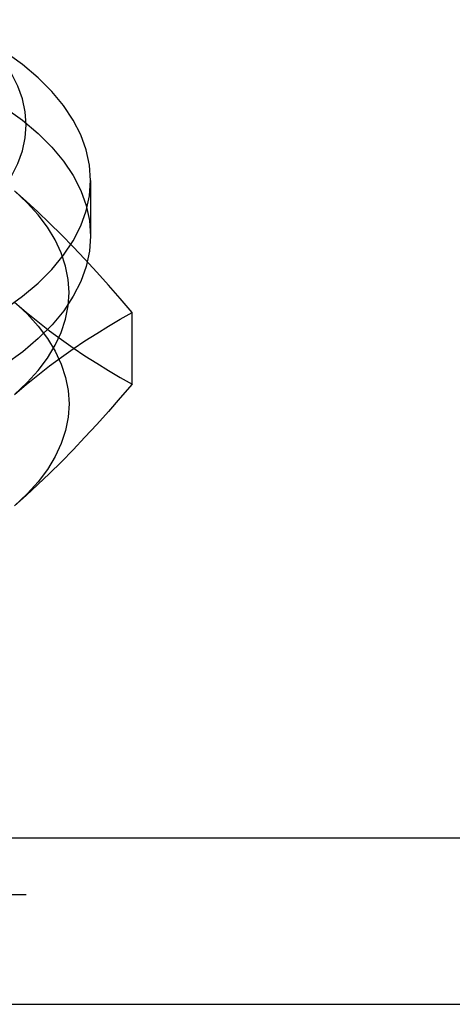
# Model space of a CAD drawing. Header units: inches. Extents: x 0 to 82.5, y 0 to 53.4.
# Tile 49 of 128: x 35.128 to 35.525, y 25.991 to 26.896. Entities that reach past the tile are written whole.
import ezdxf

# ---------------------------------------------------------------- set-up
doc = ezdxf.new("R2010")
doc.units = ezdxf.units.IN
doc.header["$LTSCALE"] = 4.538835
doc.header["$MEASUREMENT"] = 0
doc.linetypes.add('HIDDEN', pattern=[0.2, 0.1, -0.1])
doc.layers.add('DOOR_ASSEMBLY', color=7, linetype='CONTINUOUS')

msp = doc.modelspace()

# ---------------------------------------------------------------- linework, layer by layer
at = {"layer": 'DOOR_ASSEMBLY', "color": 7, "linetype": 'Continuous'}
msp.add_line((35.19289, 26.74826), (35.19289, 26.69711), dxfattribs=at)
at = {"layer": 'DOOR_ASSEMBLY', "color": 8, "linetype": 'HIDDEN'}
for p, q in [((35.23107, 26.5611), (35.23107, 26.62691)), ((21.97119, 26.09215), (37.68719, 26.09215))]:
    msp.add_line(p, q, dxfattribs=at)
at = {"layer": 'DOOR_ASSEMBLY', "color": 3, "linetype": 'Continuous'}
for p, q in [((21.97119, 26.14411), (37.68719, 26.14411)), ((21.92419, 25.99112), (37.73419, 25.99112))]:
    msp.add_line(p, q, dxfattribs=at)
at = {"layer": 'DOOR_ASSEMBLY', "color": 7, "linetype": 'Continuous'}
for points in [[(35.03582, 26.68108), (35.05214, 26.68985), (35.0671, 26.69913), (35.08073, 26.70895), (35.09293, 26.71923), (35.10362, 26.72993), (35.11277, 26.74096), (35.12029, 26.75226), (35.12618, 26.76381), (35.13042, 26.77556), (35.13298, 26.78744), (35.13384, 26.79939), (35.13299, 26.81134), (35.13043, 26.82321), (35.12619, 26.83496), (35.12029, 26.84652), (35.11276, 26.85784), (35.10363, 26.86887), (35.09296, 26.87954), (35.08078, 26.88981), (35.07242, 26.89601)], [(35.19289, 26.74826), (35.19189, 26.7623), (35.18889, 26.77627), (35.1839, 26.7901), (35.17695, 26.80372), (35.16807, 26.81705), (35.15732, 26.83003), (35.14474, 26.8426), (35.1304, 26.85468), (35.12065, 26.86191)], [(35.07758, 26.60906), (35.09673, 26.61935), (35.11437, 26.63029), (35.1304, 26.64183), (35.14474, 26.65392), (35.15732, 26.66648), (35.16807, 26.67946), (35.17695, 26.6928), (35.1839, 26.70641), (35.18889, 26.72024), (35.19189, 26.73421), (35.19289, 26.74826)], [(35.19289, 26.69711), (35.19192, 26.68327), (35.18894, 26.6693), (35.18398, 26.65547), (35.17708, 26.64187), (35.16824, 26.62855), (35.1575, 26.61555), (35.14492, 26.60294), (35.13055, 26.59081), (35.11448, 26.57922)]]:
    msp.add_lwpolyline(points, dxfattribs=at)
at = {"layer": 'DOOR_ASSEMBLY', "color": 8, "linetype": 'HIDDEN'}
for points in [[(35.11434, 26.8151), (35.13036, 26.80356), (35.14469, 26.79149), (35.15726, 26.77894), (35.16801, 26.76598), (35.17688, 26.75268), (35.18384, 26.73909), (35.18884, 26.72529), (35.19187, 26.71134), (35.19289, 26.69711)], [(35.23107, 26.62691), (35.2202, 26.63963), (35.20935, 26.65202), (35.19854, 26.66409), (35.18774, 26.67583), (35.17695, 26.68723), (35.16615, 26.69829), (35.15535, 26.70898), (35.14457, 26.71929), (35.13382, 26.72918), (35.1231, 26.73866)], [(35.1231, 26.55165), (35.13466, 26.56246), (35.14474, 26.57359), (35.15336, 26.58504), (35.16047, 26.59675), (35.16602, 26.60867), (35.17001, 26.62074), (35.17241, 26.63292), (35.17321, 26.64515), (35.17241, 26.65738), (35.17001, 26.66956), (35.16602, 26.68164), (35.16047, 26.69355), (35.15336, 26.70526), (35.14474, 26.71672), (35.13466, 26.72784), (35.1231, 26.73866)], [(35.1231, 26.63637), (35.13382, 26.62728), (35.14457, 26.61855), (35.15535, 26.61018), (35.16616, 26.60217), (35.17695, 26.59453), (35.18775, 26.58723), (35.19854, 26.58027), (35.20935, 26.57361), (35.2202, 26.56722), (35.23107, 26.5611)], [(35.1231, 26.63637), (35.13466, 26.62555), (35.14474, 26.61443), (35.15336, 26.60298), (35.16047, 26.59127), (35.16602, 26.57935), (35.17001, 26.56727), (35.17241, 26.5551), (35.17321, 26.54286), (35.17241, 26.53063), (35.17001, 26.51846), (35.16602, 26.50638), (35.16047, 26.49446), (35.15336, 26.48275), (35.14474, 26.4713), (35.13466, 26.46018), (35.1231, 26.44936)], [(35.1231, 26.55165), (35.13382, 26.56074), (35.14457, 26.56946), (35.15535, 26.57784), (35.16616, 26.58585), (35.17695, 26.59349), (35.18775, 26.60079), (35.19854, 26.60775), (35.20935, 26.61441), (35.2202, 26.6208), (35.23107, 26.62691)], [(35.23107, 26.5611), (35.2202, 26.54839), (35.20935, 26.53599), (35.19854, 26.52392), (35.18774, 26.51219), (35.17695, 26.50078), (35.16615, 26.48973), (35.15535, 26.47904), (35.14457, 26.46873), (35.13382, 26.45884), (35.1231, 26.44936)]]:
    msp.add_lwpolyline(points, dxfattribs=at)

doc.saveas('drawing.dxf')
